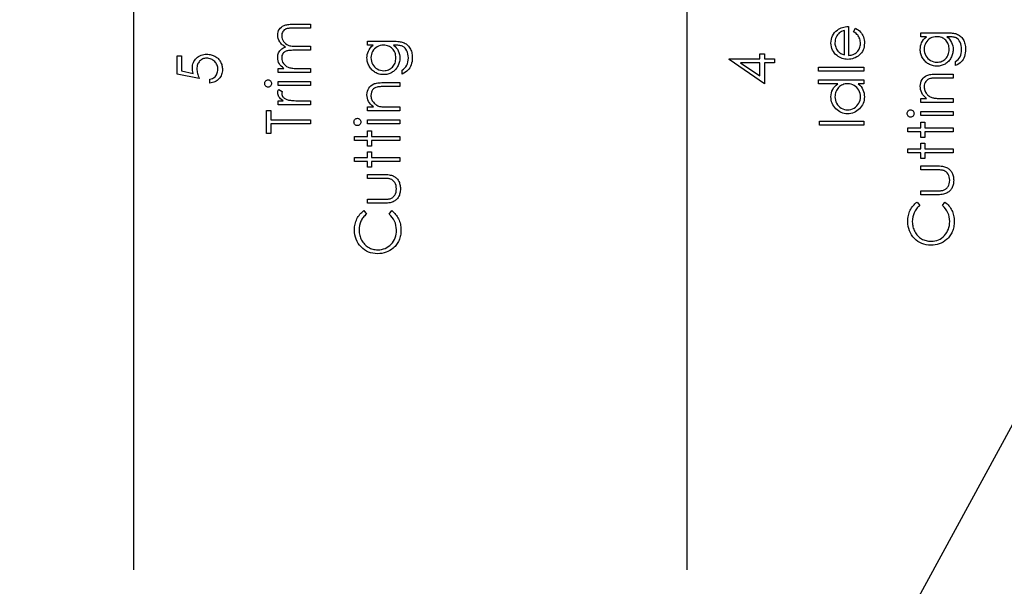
# Model space of a CAD drawing. Header units: inches. Extents: x 0.1 to 87.3, y 0.1 to 33.9.
# Tile 103 of 164: x 23.9 to 25.9, y 19.6 to 20.8. Entities that reach past the tile are written whole.
import ezdxf

# ---------------------------------------------------------------- set-up
doc = ezdxf.new("R2010")
doc.units = ezdxf.units.IN
doc.header["$MEASUREMENT"] = 0
doc.layers.add('BOARDER_2', color=5, linetype='Continuous', lineweight=35)
doc.layers.add('DIMENSIONS', color=171, linetype='Continuous')
doc.layers.add('STATION_LINES', color=231, linetype='Continuous')
doc.styles.add('SLDTEXTSTYLE0', font='TXT', dxfattribs={"width": 0.75})
doc.dimstyles.new('SLDDIMSTYLE3', dxfattribs={"dimtxt": 0.125, "dimasz": 0.13, "dimexe": 0, "dimexo": 0.0625, "dimgap": 0.03125, "dimtad": 0, "dimtih": 1, "dimtoh": 1, "dimdec": 4, "dimlfac": 1.333333, "dimrnd": 1e-09, "dimzin": 12, "dimdsep": 46, "dimtxsty": 'SLDTEXTSTYLE0', "dimsah": 1, "dimcen": 0.09, "dimadec": 0, "dimazin": 3, "dimtfac": 1, "dimtdec": 4, "dimtofl": 0, "dimtmove": 0, "dimatfit": 3, "dimfxl": 1, "dimfrac": 2, "dimtolj": 1, "dimtzin": 12, "dimarcsym": 0})
doc.dimstyles.new('SLDDIMSTYLE5', dxfattribs={"dimtxt": 0.18, "dimasz": 0.04, "dimexe": 0, "dimexo": 0.0625, "dimgap": 0, "dimtad": 0, "dimtih": 1, "dimtoh": 1, "dimdec": 0, "dimrnd": 1e-09, "dimzin": 0, "dimdsep": 46, "dimtxsty": 'Standard', "dimblk1": 'DOT', "dimblk2": 'DOT', "dimsah": 1, "dimcen": 0.09, "dimadec": 0, "dimazin": 0, "dimtfac": 0.04, "dimtdec": 0, "dimtofl": 0, "dimtmove": 0, "dimatfit": 3, "dimldrblk": 'DOT', "dimfxl": 1, "dimfrac": 2, "dimtolj": 1, "dimtzin": 0, "dimarcsym": 0})

# ---------------------------------------------------------------- blocks, each defined once
blk = doc.blocks.new('_D_6')
at = {"layer": 'DIMENSIONS'}
for p, q in [((1.8075, 22.5336), (1.8075, 18.1371)), ((31.7987, 22.2074), (31.7987, 18.1371)), ((1.8075, 18.2621), (17.0853, 18.2621)), ((31.7987, 18.2621), (17.7325, 18.2621))]:
    blk.add_line(p, q, dxfattribs=at)
for centre, start, end in [((17.3071, 18.2494), 153.4349, 206.5651), ((17.5106, 18.2494), 333.4349, 26.5651)]:
    blk.add_arc(centre, 0.2219, start, end, dxfattribs=at)
for points in [[(1.8075, 18.2621), (1.9375, 18.2421), (1.9375, 18.2821)], [(31.7987, 18.2621), (31.6687, 18.2821), (31.6687, 18.2421)]]:
    blk.add_solid(points, dxfattribs=at)
at = {"layer": 'DIMENSIONS', "insert": (17.1087, 18.3113), "char_height": 0.125, "attachment_point": 1, "style": 'SLDTEXTSTYLE0'}
blk.add_mtext('39.9883', dxfattribs=at)
blk = doc.blocks.new('_Dot')
at = {"color": 0, "linetype": 'ByBlock', "lineweight": -2}
blk.add_line((-0.5, 0), (-1, 0), dxfattribs=at)
at = {"color": 0, "linetype": 'ByBlock', "const_width": 0.5}
blk.add_lwpolyline([(-0.25, 0, 1), (0.25, 0, 1)], format="xyb", close=True, dxfattribs=at)

msp = doc.modelspace()

# ---------------------------------------------------------------- linework, layer by layer
at = {"color": 7, "linetype": 'Continuous', "flags": 128}
for points in [[(24.406587, 20.655504), (24.406586, 20.663918), (24.406586, 20.663918), (24.418493, 20.663918), (24.418493, 20.663918), (24.415413, 20.666247), (24.412784, 20.668613), (24.410605, 20.670998), (24.408858, 20.673421), (24.408858, 20.673421), (24.407337, 20.67682), (24.406248, 20.680313), (24.40561, 20.683881), (24.405384, 20.687543), (24.405384, 20.687543), (24.405516, 20.690022), (24.405872, 20.692426), (24.406492, 20.694773), (24.407356, 20.697046), (24.408427, 20.699206), (24.409647, 20.70114), (24.411037, 20.702886), (24.412577, 20.704408), (24.41438, 20.705779), (24.416558, 20.707074), (24.419056, 20.708257), (24.421929, 20.709347), (24.421929, 20.709347), (24.419957, 20.710474), (24.418117, 20.711675), (24.416389, 20.712953), (24.414793, 20.714286), (24.413309, 20.715694), (24.411938, 20.717159), (24.410699, 20.718699), (24.409591, 20.720314), (24.40775, 20.723657), (24.406436, 20.72715), (24.405647, 20.730737), (24.405384, 20.734474), (24.405384, 20.734474), (24.40561, 20.737911), (24.406267, 20.741141), (24.407375, 20.744165), (24.408934, 20.746982), (24.410887, 20.749517), (24.413197, 20.751715), (24.415863, 20.753555), (24.418868, 20.755039), (24.420558, 20.755658), (24.422455, 20.756184), (24.424559, 20.756635), (24.42685, 20.75701), (24.429329, 20.757292), (24.432014, 20.757499), (24.434906, 20.75763), (24.437986, 20.757668), (24.437986, 20.757668), (24.475096, 20.757668), (24.475096, 20.757668), (24.475096, 20.749254), (24.475096, 20.749254), (24.437949, 20.749254), (24.437949, 20.749254), (24.43532, 20.749236), (24.432897, 20.74916), (24.4307, 20.749029), (24.428709, 20.74886), (24.426925, 20.748635), (24.425366, 20.748353), (24.424014, 20.748034), (24.422887, 20.747658), (24.420934, 20.746719), (24.419188, 20.745498), (24.417648, 20.743996), (24.416295, 20.742212), (24.415206, 20.740202), (24.414417, 20.737986), (24.413948, 20.735601), (24.413798, 20.73301), (24.413798, 20.73301), (24.414042, 20.729836), (24.414737, 20.726812), (24.41592, 20.723901), (24.417554, 20.721141), (24.419582, 20.718624), (24.421929, 20.716483), (24.424596, 20.714699), (24.427563, 20.713272), (24.429254, 20.71269), (24.431207, 20.712183), (24.433423, 20.711769), (24.435921, 20.711413), (24.438644, 20.71115), (24.441648, 20.710943), (24.444916, 20.71083), (24.448447, 20.710793), (24.448447, 20.710793), (24.475096, 20.710793), (24.475096, 20.710793), (24.475096, 20.702379), (24.475096, 20.702379), (24.440259, 20.702379), (24.440259, 20.702379), (24.43731, 20.702361), (24.434587, 20.702285), (24.432127, 20.702154), (24.429911, 20.701985), (24.427939, 20.70176), (24.42623, 20.701497), (24.424746, 20.701177), (24.423526, 20.700802), (24.421422, 20.699882), (24.419544, 20.698661), (24.417892, 20.69714), (24.416446, 20.695337), (24.415281, 20.693309), (24.414455, 20.691074), (24.413967, 20.68867), (24.413798, 20.686078), (24.413798, 20.686078), (24.414023, 20.683036), (24.414718, 20.680087), (24.415863, 20.677233), (24.41746, 20.674491), (24.41945, 20.671974), (24.42176, 20.669796), (24.424371, 20.667974), (24.4273, 20.666509), (24.428953, 20.665908), (24.430812, 20.665383), (24.432878, 20.664932), (24.435151, 20.664575), (24.437611, 20.664275), (24.440296, 20.664087), (24.44317, 20.663955), (24.446268, 20.663918), (24.446268, 20.663918), (24.475096, 20.663918), (24.475096, 20.663918), (24.475096, 20.655504), (24.475096, 20.655504), (24.406586, 20.655504)], [(25.627214, 20.74178), (25.631136, 20.749254), (25.631136, 20.749254), (25.634272, 20.747414), (25.637089, 20.745442), (25.639587, 20.743339), (25.641766, 20.741085), (25.643681, 20.7387), (25.645334, 20.736183), (25.646761, 20.733498), (25.647925, 20.730681), (25.648846, 20.727695), (25.649522, 20.724521), (25.649916, 20.721159), (25.650048, 20.71761), (25.650048, 20.71761), (25.649879, 20.713666), (25.649372, 20.709948), (25.648526, 20.706455), (25.647343, 20.703168), (25.645822, 20.700126), (25.643963, 20.69729), (25.641766, 20.694661), (25.63923, 20.692276), (25.636488, 20.690135), (25.633653, 20.688276), (25.630723, 20.686717), (25.627718, 20.68544), (25.624601, 20.684426), (25.621427, 20.683712), (25.61814, 20.683299), (25.614779, 20.683149), (25.614779, 20.683149), (25.611624, 20.68328), (25.608544, 20.683637), (25.605558, 20.684257), (25.602647, 20.68512), (25.59983, 20.686228), (25.597107, 20.687581), (25.594459, 20.689196), (25.591905, 20.691036), (25.591905, 20.691036), (25.588919, 20.693647), (25.586327, 20.696464), (25.58413, 20.699487), (25.582327, 20.702736), (25.580937, 20.706192), (25.579942, 20.709854), (25.579341, 20.713722), (25.579134, 20.717817), (25.579134, 20.717817), (25.579341, 20.722023), (25.579979, 20.726023), (25.581031, 20.729798), (25.582515, 20.733348), (25.584393, 20.73669), (25.586721, 20.739808), (25.589463, 20.742719), (25.592618, 20.745404), (25.592618, 20.745404), (25.595078, 20.747132), (25.59767, 20.748616), (25.600431, 20.749893), (25.603323, 20.750926), (25.606365, 20.751752), (25.609558, 20.752353), (25.612901, 20.75271), (25.616394, 20.75286), (25.616394, 20.75286), (25.616394, 20.691562), (25.616394, 20.691562), (25.619098, 20.691731), (25.62169, 20.692107), (25.62415, 20.692708), (25.626479, 20.693534), (25.628676, 20.694548), (25.630761, 20.695788), (25.632714, 20.697252), (25.634554, 20.698924), (25.636207, 20.700764), (25.637653, 20.702699), (25.638874, 20.704746), (25.639869, 20.706905), (25.640639, 20.709159), (25.641183, 20.711525), (25.641521, 20.713985), (25.641634, 20.716558), (25.641634, 20.716558), (25.64154, 20.719075), (25.64124, 20.721535), (25.640733, 20.723976), (25.640019, 20.72638), (25.639155, 20.72869), (25.63816, 20.730812), (25.637033, 20.732747), (25.635775, 20.734512), (25.634254, 20.736221), (25.632319, 20.738005), (25.629972, 20.739864), (25.627211, 20.74178)], [(25.607981, 20.744447), (25.604656, 20.743451), (25.601708, 20.742231), (25.599079, 20.740822), (25.596825, 20.739207), (25.594834, 20.737367), (25.593069, 20.735226), (25.591473, 20.732822), (25.590102, 20.730136), (25.588994, 20.727282), (25.588186, 20.724333), (25.587717, 20.721328), (25.587548, 20.718248), (25.587548, 20.718248), (25.587642, 20.715732), (25.587942, 20.713291), (25.588449, 20.710943), (25.589163, 20.708708), (25.590064, 20.70653), (25.591153, 20.704464), (25.592468, 20.702492), (25.59397, 20.700595), (25.59397, 20.700595), (25.59521, 20.699281), (25.5966, 20.69806), (25.598121, 20.696914), (25.599811, 20.695863), (25.601633, 20.694886), (25.603605, 20.693985), (25.605708, 20.693177), (25.60798, 20.692445), (25.60798, 20.692445), (25.60798, 20.744447)], [(24.595972, 20.713197), (24.595969, 20.72161), (24.595969, 20.72161), (24.650338, 20.72161), (24.650338, 20.72161), (24.653812, 20.721573), (24.657042, 20.72146), (24.660028, 20.721253), (24.66277, 20.72099), (24.665287, 20.720634), (24.66754, 20.720202), (24.669568, 20.719695), (24.671353, 20.719112), (24.671353, 20.719112), (24.673644, 20.718173), (24.675785, 20.717084), (24.677794, 20.715845), (24.679672, 20.714436), (24.681419, 20.712859), (24.683034, 20.71115), (24.684499, 20.709272), (24.685832, 20.707225), (24.687034, 20.705065), (24.688067, 20.702793), (24.688931, 20.700407), (24.689644, 20.69791), (24.690208, 20.695318), (24.690602, 20.692614), (24.690846, 20.689797), (24.690921, 20.686886), (24.690921, 20.686886), (24.690771, 20.682642), (24.690302, 20.678623), (24.689513, 20.67481), (24.688405, 20.671223), (24.687034, 20.667918), (24.685456, 20.664932), (24.683672, 20.662284), (24.681663, 20.659936), (24.679296, 20.657796), (24.676461, 20.655748), (24.673118, 20.653777), (24.669287, 20.651899), (24.669287, 20.651899), (24.669287, 20.660312), (24.669287, 20.660312), (24.672442, 20.662434), (24.675146, 20.664857), (24.677418, 20.667561), (24.679259, 20.670547), (24.680686, 20.673871), (24.6817, 20.677571), (24.682301, 20.681627), (24.682508, 20.686078), (24.682508, 20.686078), (24.682301, 20.690473), (24.6817, 20.69451), (24.680686, 20.698191), (24.679259, 20.701515), (24.677531, 20.704445), (24.675616, 20.706924), (24.673475, 20.708934), (24.671127, 20.710511), (24.669794, 20.71115), (24.668273, 20.711694), (24.666545, 20.712145), (24.664629, 20.712521), (24.662488, 20.712821), (24.66016, 20.713028), (24.657624, 20.713159), (24.654901, 20.713197), (24.654901, 20.713197), (24.651352, 20.713197), (24.651352, 20.713197), (24.654338, 20.710567), (24.656967, 20.707675), (24.659202, 20.704501), (24.66108, 20.701046), (24.662563, 20.697403), (24.663634, 20.693647), (24.664272, 20.689797), (24.664479, 20.685815), (24.664479, 20.685815), (24.664404, 20.683468), (24.664197, 20.681158), (24.663822, 20.678885), (24.663315, 20.676651), (24.662657, 20.674453), (24.661869, 20.672294), (24.660911, 20.670153), (24.659822, 20.668068), (24.658601, 20.666059), (24.657286, 20.664162), (24.655878, 20.662378), (24.654357, 20.660706), (24.652742, 20.659166), (24.651033, 20.657739), (24.649211, 20.656425), (24.647295, 20.655223), (24.645305, 20.654171), (24.643258, 20.653251), (24.641173, 20.652462), (24.639032, 20.651823), (24.636854, 20.651335), (24.634619, 20.650978), (24.632328, 20.650772), (24.629999, 20.650697), (24.629999, 20.650697), (24.62767, 20.650772), (24.62536, 20.650997), (24.623107, 20.651354), (24.620891, 20.65188), (24.618712, 20.652537), (24.616571, 20.653345), (24.614487, 20.654302), (24.612421, 20.65541), (24.61043, 20.65665), (24.608552, 20.658002), (24.606787, 20.659467), (24.605115, 20.661044), (24.603557, 20.662735), (24.60211, 20.664538), (24.600758, 20.666453), (24.599519, 20.668481), (24.598411, 20.670585), (24.597434, 20.672707), (24.596627, 20.674867), (24.595951, 20.677045), (24.595444, 20.679261), (24.595068, 20.681515), (24.594843, 20.683787), (24.594767, 20.686078), (24.594767, 20.686078), (24.594955, 20.689853), (24.5955, 20.693496), (24.596401, 20.697008), (24.597678, 20.700389), (24.599406, 20.703675), (24.601697, 20.706924), (24.604552, 20.710079), (24.607951, 20.713197), (24.607951, 20.713197), (24.595969, 20.713197)], [(25.76972, 20.731225), (25.769719, 20.739639), (25.769719, 20.739639), (25.824088, 20.739639), (25.824088, 20.739639), (25.827562, 20.739601), (25.830792, 20.739489), (25.833778, 20.739282), (25.83652, 20.739019), (25.839037, 20.738662), (25.84129, 20.73823), (25.843318, 20.737723), (25.845103, 20.737141), (25.845103, 20.737141), (25.847394, 20.736202), (25.849535, 20.735113), (25.851544, 20.733873), (25.853422, 20.732465), (25.855169, 20.730887), (25.856784, 20.729178), (25.858249, 20.7273), (25.859582, 20.725253), (25.860784, 20.723094), (25.861817, 20.720821), (25.862681, 20.718436), (25.863394, 20.715939), (25.863958, 20.713347), (25.864352, 20.710643), (25.864596, 20.707826), (25.864671, 20.704915), (25.864671, 20.704915), (25.864521, 20.70067), (25.864052, 20.696651), (25.863263, 20.692839), (25.862155, 20.689252), (25.860784, 20.685947), (25.859206, 20.682961), (25.857422, 20.680313), (25.855413, 20.677965), (25.853046, 20.675824), (25.850211, 20.673777), (25.846868, 20.671805), (25.843037, 20.669927), (25.843037, 20.669927), (25.843037, 20.678341), (25.843037, 20.678341), (25.846192, 20.680463), (25.848896, 20.682886), (25.851168, 20.68559), (25.853009, 20.688576), (25.854436, 20.6919), (25.85545, 20.6956), (25.856051, 20.699656), (25.856258, 20.704107), (25.856258, 20.704107), (25.856051, 20.708502), (25.85545, 20.712539), (25.854436, 20.71622), (25.853009, 20.719544), (25.851281, 20.722474), (25.849366, 20.724953), (25.847225, 20.726962), (25.844877, 20.72854), (25.843544, 20.729178), (25.842023, 20.729723), (25.840295, 20.730174), (25.838379, 20.730549), (25.836238, 20.73085), (25.83391, 20.731056), (25.831374, 20.731188), (25.828651, 20.731225), (25.828651, 20.731225), (25.825102, 20.731225), (25.825102, 20.731225), (25.828088, 20.728596), (25.830717, 20.725704), (25.832952, 20.72253), (25.83483, 20.719075), (25.836313, 20.715431), (25.837384, 20.711675), (25.838022, 20.707826), (25.838229, 20.703844), (25.838229, 20.703844), (25.838154, 20.701497), (25.837947, 20.699187), (25.837572, 20.696914), (25.837065, 20.69468), (25.836407, 20.692482), (25.835619, 20.690323), (25.834661, 20.688182), (25.833572, 20.686097), (25.832351, 20.684088), (25.831036, 20.682191), (25.829628, 20.680407), (25.828107, 20.678735), (25.826492, 20.677195), (25.824783, 20.675768), (25.822961, 20.674453), (25.821045, 20.673251), (25.819055, 20.6722), (25.817008, 20.67128), (25.814923, 20.670491), (25.812782, 20.669852), (25.810604, 20.669364), (25.808369, 20.669007), (25.806078, 20.668801), (25.803749, 20.668725), (25.803749, 20.668725), (25.80142, 20.668801), (25.79911, 20.669026), (25.796857, 20.669383), (25.794641, 20.669909), (25.792462, 20.670566), (25.790321, 20.671373), (25.788237, 20.672331), (25.786171, 20.673439), (25.78418, 20.674679), (25.782302, 20.676031), (25.780537, 20.677496), (25.778865, 20.679073), (25.777307, 20.680764), (25.77586, 20.682566), (25.774508, 20.684482), (25.773269, 20.68651), (25.772161, 20.688614), (25.771184, 20.690736), (25.770377, 20.692895), (25.769701, 20.695074), (25.769194, 20.69729), (25.768818, 20.699544), (25.768593, 20.701816), (25.768517, 20.704107), (25.768517, 20.704107), (25.768705, 20.707882), (25.76925, 20.711525), (25.770151, 20.715037), (25.771428, 20.718418), (25.773156, 20.721704), (25.775447, 20.724953), (25.778302, 20.728108), (25.781701, 20.731225), (25.781701, 20.731225), (25.769719, 20.731225)], [(25.776932, 20.704783), (25.777156, 20.701102), (25.777832, 20.697553), (25.77894, 20.694154), (25.780499, 20.690867), (25.782471, 20.687825), (25.784781, 20.685139), (25.787429, 20.682792), (25.790415, 20.680782), (25.793645, 20.679186), (25.797007, 20.678059), (25.800481, 20.677364), (25.804087, 20.677139), (25.804087, 20.677139), (25.80681, 20.677252), (25.80942, 20.677608), (25.811918, 20.678209), (25.814284, 20.679036), (25.816519, 20.680087), (25.818641, 20.681383), (25.820651, 20.682923), (25.822529, 20.684689), (25.824238, 20.686642), (25.825722, 20.688745), (25.826961, 20.690999), (25.827994, 20.693365), (25.828783, 20.695881), (25.829365, 20.698548), (25.829703, 20.701346), (25.829816, 20.704276), (25.829816, 20.704276), (25.829703, 20.707243), (25.829365, 20.71006), (25.828801, 20.712727), (25.828013, 20.715244), (25.826999, 20.71761), (25.82574, 20.719826), (25.824275, 20.721911), (25.822585, 20.723826), (25.820707, 20.725554), (25.818679, 20.727056), (25.816519, 20.728333), (25.814228, 20.729385), (25.811787, 20.730193), (25.809195, 20.730756), (25.806472, 20.731113), (25.803599, 20.731225), (25.803599, 20.731225), (25.799861, 20.731019), (25.79635, 20.73038), (25.793025, 20.72931), (25.789908, 20.727826), (25.787053, 20.725948), (25.784537, 20.723713), (25.782302, 20.721141), (25.780405, 20.718192), (25.778884, 20.715018), (25.777795, 20.711732), (25.777156, 20.708314), (25.776931, 20.704783)], [(24.603184, 20.686754), (24.603406, 20.683073), (24.604082, 20.679524), (24.60519, 20.676125), (24.606749, 20.672838), (24.608721, 20.669796), (24.611031, 20.66711), (24.613679, 20.664763), (24.616665, 20.662753), (24.619895, 20.661157), (24.623257, 20.66003), (24.626731, 20.659335), (24.630337, 20.65911), (24.630337, 20.65911), (24.63306, 20.659223), (24.63567, 20.65958), (24.638168, 20.660181), (24.640534, 20.661007), (24.642769, 20.662059), (24.644891, 20.663354), (24.646901, 20.664894), (24.648779, 20.66666), (24.650488, 20.668613), (24.651972, 20.670716), (24.653211, 20.67297), (24.654244, 20.675336), (24.655033, 20.677853), (24.655615, 20.680519), (24.655953, 20.683318), (24.656066, 20.686247), (24.656066, 20.686247), (24.655953, 20.689215), (24.655615, 20.692032), (24.655051, 20.694698), (24.654263, 20.697215), (24.653249, 20.699581), (24.65199, 20.701797), (24.650525, 20.703882), (24.648835, 20.705797), (24.646957, 20.707525), (24.644929, 20.709027), (24.642769, 20.710305), (24.640478, 20.711356), (24.638037, 20.712164), (24.635445, 20.712727), (24.632722, 20.713084), (24.629849, 20.713197), (24.629849, 20.713197), (24.626111, 20.71299), (24.6226, 20.712352), (24.619275, 20.711281), (24.616158, 20.709797), (24.613303, 20.707919), (24.610787, 20.705685), (24.608552, 20.703112), (24.606655, 20.700163), (24.605134, 20.696989), (24.604045, 20.693703), (24.603406, 20.690285), (24.603181, 20.686754)], [(24.191968, 20.69036), (24.201578, 20.69036), (24.201578, 20.69036), (24.201578, 20.658472), (24.201578, 20.658472), (24.226236, 20.65342), (24.226236, 20.65342), (24.225447, 20.656406), (24.224865, 20.659242), (24.224527, 20.661927), (24.224414, 20.664462), (24.224414, 20.664462), (24.224546, 20.667599), (24.224959, 20.670603), (24.225616, 20.673458), (24.226574, 20.676181), (24.227776, 20.678754), (24.22926, 20.681177), (24.231006, 20.683468), (24.233016, 20.685628), (24.23525, 20.687581), (24.237635, 20.689271), (24.240152, 20.690717), (24.242838, 20.691881), (24.245673, 20.692802), (24.248659, 20.69344), (24.251796, 20.693834), (24.255082, 20.693966), (24.255082, 20.693966), (24.257373, 20.693891), (24.259627, 20.693703), (24.261824, 20.693365), (24.263984, 20.692895), (24.266068, 20.692294), (24.268134, 20.691562), (24.270144, 20.690679), (24.272097, 20.689684), (24.273975, 20.688576), (24.27574, 20.687355), (24.277412, 20.686059), (24.278952, 20.68467), (24.280379, 20.683167), (24.281693, 20.681571), (24.282895, 20.6799), (24.283985, 20.678116), (24.284961, 20.676256), (24.285787, 20.674322), (24.286501, 20.672331), (24.287083, 20.670265), (24.287534, 20.668125), (24.287853, 20.665908), (24.28806, 20.663617), (24.288116, 20.66127), (24.288116, 20.66127), (24.288004, 20.658472), (24.287647, 20.655786), (24.287083, 20.653213), (24.286276, 20.650753), (24.285224, 20.648405), (24.283966, 20.646171), (24.282463, 20.64403), (24.280736, 20.64202), (24.27882, 20.640161), (24.276792, 20.638508), (24.274613, 20.637044), (24.272285, 20.635767), (24.269843, 20.634696), (24.267252, 20.633832), (24.264528, 20.633156), (24.261674, 20.632668), (24.261674, 20.632668), (24.261674, 20.641081), (24.261674, 20.641081), (24.264341, 20.641757), (24.266726, 20.642621), (24.268867, 20.643692), (24.270726, 20.64495), (24.272397, 20.646434), (24.273881, 20.648143), (24.275214, 20.650077), (24.27636, 20.652237), (24.277299, 20.654528), (24.277975, 20.656894), (24.278369, 20.659298), (24.278501, 20.661758), (24.278501, 20.661758), (24.278388, 20.664162), (24.278069, 20.666472), (24.277543, 20.668707), (24.276811, 20.670848), (24.275853, 20.672895), (24.27467, 20.674867), (24.273299, 20.676745), (24.271702, 20.678547), (24.269956, 20.680181), (24.268097, 20.681609), (24.266125, 20.682811), (24.264059, 20.683806), (24.26188, 20.684576), (24.259608, 20.68512), (24.257223, 20.68544), (24.254725, 20.685552), (24.254725, 20.685552), (24.252472, 20.685459), (24.25035, 20.685177), (24.248303, 20.684689), (24.246387, 20.684012), (24.244565, 20.683149), (24.242875, 20.682097), (24.24126, 20.680839), (24.239776, 20.679393), (24.238424, 20.677796), (24.23726, 20.67605), (24.236283, 20.67419), (24.235476, 20.6722), (24.234837, 20.670078), (24.234387, 20.667824), (24.234124, 20.665458), (24.23403, 20.662941), (24.23403, 20.662941), (24.234105, 20.660763), (24.23433, 20.658453), (24.234706, 20.656049), (24.235232, 20.653514), (24.235908, 20.650884), (24.236734, 20.648124), (24.237711, 20.645269), (24.238837, 20.642283), (24.238837, 20.642283), (24.191962, 20.651899), (24.191962, 20.651899), (24.191962, 20.69036)], [(25.363309, 20.682642), (25.363309, 20.68435), (25.363309, 20.68435), (25.428212, 20.68435), (25.428212, 20.68435), (25.428212, 20.695168), (25.428212, 20.695168), (25.437828, 20.695168), (25.437828, 20.695168), (25.437828, 20.68435), (25.437828, 20.68435), (25.459462, 20.68435), (25.459462, 20.68435), (25.459462, 20.675937), (25.459462, 20.675937), (25.437828, 20.675937), (25.437828, 20.675937), (25.437828, 20.631466), (25.437828, 20.631466), (25.363309, 20.682642)], [(25.428213, 20.675937), (25.387497, 20.675937), (25.387497, 20.675937), (25.428212, 20.647992), (25.428212, 20.647992), (25.428212, 20.675937)], [(25.552693, 20.657908), (25.552692, 20.666322), (25.552692, 20.666322), (25.648846, 20.666322), (25.648846, 20.666322), (25.648846, 20.657908), (25.648846, 20.657908), (25.552692, 20.657908)], [(24.377745, 20.632029), (24.377871, 20.633588), (24.378266, 20.635034), (24.378942, 20.636367), (24.379862, 20.637569), (24.38097, 20.638584), (24.38221, 20.639297), (24.383543, 20.639729), (24.384989, 20.639879), (24.384989, 20.639879), (24.386398, 20.639729), (24.387712, 20.639297), (24.388933, 20.638584), (24.390041, 20.637569), (24.390961, 20.636367), (24.391637, 20.635034), (24.392032, 20.633588), (24.392163, 20.632029), (24.392163, 20.632029), (24.392032, 20.630489), (24.391637, 20.629081), (24.390961, 20.627747), (24.390041, 20.626546), (24.388933, 20.62555), (24.387712, 20.624837), (24.386398, 20.624405), (24.384989, 20.624254), (24.384989, 20.624254), (24.383543, 20.624405), (24.38221, 20.624837), (24.38097, 20.62555), (24.379862, 20.626546), (24.378942, 20.627747), (24.378266, 20.629081), (24.377871, 20.630489), (24.37774, 20.632029)], [(25.552693, 20.639879), (25.648846, 20.639879), (25.648846, 20.639879), (25.648846, 20.631466), (25.648846, 20.631466), (25.636995, 20.631466), (25.636995, 20.631466), (25.640151, 20.628555), (25.642874, 20.625494), (25.645108, 20.622226), (25.646911, 20.618808), (25.648282, 20.615221), (25.649259, 20.611484), (25.64986, 20.607559), (25.650048, 20.603484), (25.650048, 20.603484), (25.649879, 20.599859), (25.64939, 20.596366), (25.648583, 20.593004), (25.647456, 20.589774), (25.645991, 20.586694), (25.644207, 20.583727), (25.642104, 20.58091), (25.639662, 20.578224), (25.636995, 20.575764), (25.634197, 20.573642), (25.631249, 20.571858), (25.62815, 20.570374), (25.62492, 20.569229), (25.621558, 20.568421), (25.618046, 20.567933), (25.614403, 20.567764), (25.614403, 20.567764), (25.610835, 20.567933), (25.607379, 20.568421), (25.604074, 20.569248), (25.600881, 20.570412), (25.597839, 20.571896), (25.594928, 20.573698), (25.59213, 20.575839), (25.589482, 20.578318), (25.587059, 20.581023), (25.584956, 20.583877), (25.583172, 20.586844), (25.581726, 20.589962), (25.58058, 20.593211), (25.579773, 20.596591), (25.579303, 20.600103), (25.579134, 20.603747), (25.579134, 20.603747), (25.57936, 20.607934), (25.580036, 20.611916), (25.581162, 20.615691), (25.58274, 20.619259), (25.584787, 20.62262), (25.587266, 20.625794), (25.590214, 20.628724), (25.593595, 20.631466), (25.593595, 20.631466), (25.552692, 20.631466), (25.552692, 20.631466), (25.552692, 20.639879)], [(25.76972, 20.591802), (25.769719, 20.600216), (25.769719, 20.600216), (25.782077, 20.600216), (25.782077, 20.600216), (25.778771, 20.602977), (25.775954, 20.605869), (25.773607, 20.608911), (25.771748, 20.612104), (25.770339, 20.615428), (25.769325, 20.618902), (25.768724, 20.622527), (25.768517, 20.626283), (25.768517, 20.626283), (25.768762, 20.630076), (25.769494, 20.633644), (25.770696, 20.636987), (25.772386, 20.640105), (25.77449, 20.642922), (25.776931, 20.645363), (25.779692, 20.647391), (25.782809, 20.649025), (25.784574, 20.649701), (25.786546, 20.650283), (25.788762, 20.650772), (25.791204, 20.651185), (25.793871, 20.651485), (25.796763, 20.651711), (25.799899, 20.651861), (25.803242, 20.651899), (25.803242, 20.651899), (25.838229, 20.651899), (25.838229, 20.651899), (25.838229, 20.643485), (25.838229, 20.643485), (25.806002, 20.643485), (25.806002, 20.643485), (25.803204, 20.643466), (25.80065, 20.643429), (25.79834, 20.643354), (25.796274, 20.643241), (25.794434, 20.643091), (25.792856, 20.642922), (25.791504, 20.642715), (25.790415, 20.64249), (25.790415, 20.64249), (25.78726, 20.641532), (25.784537, 20.640199), (25.782208, 20.638508), (25.780311, 20.636461), (25.778828, 20.634058), (25.777776, 20.631316), (25.777138, 20.628236), (25.776931, 20.624818), (25.776931, 20.624818), (25.777006, 20.622789), (25.77725, 20.620818), (25.777663, 20.618883), (25.778246, 20.617024), (25.778978, 20.615202), (25.779861, 20.613437), (25.780931, 20.611728), (25.782152, 20.610075), (25.783504, 20.608517), (25.784912, 20.607108), (25.786415, 20.605831), (25.787992, 20.604686), (25.789645, 20.60369), (25.791373, 20.602826), (25.793194, 20.602094), (25.795072, 20.601512), (25.795072, 20.601512), (25.796462, 20.601211), (25.798115, 20.600948), (25.800012, 20.600723), (25.80219, 20.600535), (25.804613, 20.600404), (25.807298, 20.600291), (25.810247, 20.600235), (25.813458, 20.600216), (25.813458, 20.600216), (25.838229, 20.600216), (25.838229, 20.600216), (25.838229, 20.591802), (25.838229, 20.591802), (25.769719, 20.591802)], [(24.406587, 20.586995), (24.406586, 20.595408), (24.406586, 20.595408), (24.416671, 20.595408), (24.416671, 20.595408), (24.413892, 20.597324), (24.411525, 20.599296), (24.409572, 20.601305), (24.408032, 20.603371), (24.406868, 20.605493), (24.406041, 20.607672), (24.405553, 20.609869), (24.405384, 20.612122), (24.405384, 20.612122), (24.405534, 20.613869), (24.405966, 20.615672), (24.406699, 20.617531), (24.407732, 20.619447), (24.407732, 20.619447), (24.415018, 20.614827), (24.415018, 20.614827), (24.414492, 20.613606), (24.414098, 20.612479), (24.413873, 20.611446), (24.413798, 20.610526), (24.413798, 20.610526), (24.414023, 20.608517), (24.414699, 20.606526), (24.415807, 20.604592), (24.417385, 20.602676), (24.418342, 20.601756), (24.419432, 20.600892), (24.420652, 20.600103), (24.421986, 20.599352), (24.423432, 20.598657), (24.425028, 20.598019), (24.426737, 20.597436), (24.428559, 20.596911), (24.428559, 20.596911), (24.430193, 20.596554), (24.432221, 20.596253), (24.434587, 20.59599), (24.437348, 20.595784), (24.440465, 20.595615), (24.443977, 20.595502), (24.447827, 20.595427), (24.452071, 20.595408), (24.452071, 20.595408), (24.475096, 20.595408), (24.475096, 20.595408), (24.475096, 20.586995), (24.475096, 20.586995), (24.406586, 20.586995)], [(24.406587, 20.62786), (24.406586, 20.636274), (24.406586, 20.636274), (24.475096, 20.636274), (24.475096, 20.636274), (24.475096, 20.62786), (24.475096, 20.62786), (24.406586, 20.62786)], [(24.595972, 20.573774), (24.595969, 20.582187), (24.595969, 20.582187), (24.608327, 20.582187), (24.608327, 20.582187), (24.605021, 20.584948), (24.602204, 20.58784), (24.599857, 20.590882), (24.597998, 20.594075), (24.596589, 20.597399), (24.595575, 20.600873), (24.594974, 20.604498), (24.594767, 20.608254), (24.594767, 20.608254), (24.595012, 20.612047), (24.595744, 20.615616), (24.596946, 20.618958), (24.598636, 20.622076), (24.60074, 20.624893), (24.603181, 20.627334), (24.605942, 20.629363), (24.609059, 20.630996), (24.610824, 20.631672), (24.612796, 20.632255), (24.615012, 20.632743), (24.617454, 20.633156), (24.620121, 20.633457), (24.623013, 20.633682), (24.626149, 20.633832), (24.629492, 20.63387), (24.629492, 20.63387), (24.664479, 20.63387), (24.664479, 20.63387), (24.664479, 20.625456), (24.664479, 20.625456), (24.632252, 20.625456), (24.632252, 20.625456), (24.629454, 20.625437), (24.6269, 20.6254), (24.62459, 20.625325), (24.622524, 20.625212), (24.620684, 20.625062), (24.619106, 20.624893), (24.617754, 20.624686), (24.616665, 20.624461), (24.616665, 20.624461), (24.61351, 20.623503), (24.610787, 20.62217), (24.608458, 20.62048), (24.606561, 20.618433), (24.605078, 20.616029), (24.604026, 20.613287), (24.603388, 20.610207), (24.603181, 20.606789), (24.603181, 20.606789), (24.603256, 20.604761), (24.6035, 20.602789), (24.603913, 20.600854), (24.604496, 20.598995), (24.605228, 20.597174), (24.606111, 20.595408), (24.607181, 20.593699), (24.608402, 20.592047), (24.609754, 20.590488), (24.611162, 20.589079), (24.612665, 20.587802), (24.614242, 20.586657), (24.615895, 20.585661), (24.617623, 20.584797), (24.619444, 20.584065), (24.621322, 20.583483), (24.621322, 20.583483), (24.622712, 20.583182), (24.624365, 20.582919), (24.626262, 20.582694), (24.62844, 20.582506), (24.630863, 20.582375), (24.633548, 20.582262), (24.636497, 20.582206), (24.639708, 20.582187), (24.639708, 20.582187), (24.664479, 20.582187), (24.664479, 20.582187), (24.664479, 20.573774), (24.664479, 20.573774), (24.595969, 20.573774)], [(25.587551, 20.603859), (25.587773, 20.600178), (25.58843, 20.596648), (25.589538, 20.593267), (25.591078, 20.590018), (25.593031, 20.587014), (25.595323, 20.584328), (25.597989, 20.581962), (25.600994, 20.579915), (25.604224, 20.578281), (25.607567, 20.577116), (25.610985, 20.576403), (25.614497, 20.576177), (25.614497, 20.576177), (25.61799, 20.576422), (25.621408, 20.577116), (25.624732, 20.5783), (25.628, 20.579952), (25.631042, 20.582018), (25.633747, 20.584384), (25.636075, 20.587089), (25.638047, 20.590112), (25.639625, 20.593361), (25.640733, 20.596723), (25.641409, 20.600197), (25.641634, 20.603784), (25.641634, 20.603784), (25.641409, 20.607427), (25.640752, 20.610977), (25.639625, 20.614414), (25.638066, 20.617756), (25.636132, 20.620855), (25.633878, 20.623597), (25.631324, 20.625926), (25.628432, 20.627898), (25.625296, 20.629456), (25.621971, 20.630583), (25.61846, 20.631241), (25.614741, 20.631466), (25.614741, 20.631466), (25.611905, 20.631334), (25.609182, 20.630959), (25.606572, 20.630339), (25.604093, 20.629475), (25.601727, 20.628348), (25.599473, 20.626977), (25.597351, 20.625362), (25.595341, 20.623484), (25.59352, 20.621437), (25.591923, 20.619278), (25.59059, 20.616986), (25.589501, 20.614601), (25.588637, 20.612085), (25.588036, 20.609456), (25.58766, 20.606714), (25.587548, 20.603859)], [(24.390966, 20.525697), (24.381346, 20.525697), (24.381346, 20.525697), (24.381346, 20.574975), (24.381346, 20.574975), (24.390961, 20.574975), (24.390961, 20.574975), (24.390961, 20.554543), (24.390961, 20.554543), (24.475096, 20.554543), (24.475096, 20.554543), (24.475096, 20.546129), (24.475096, 20.546129), (24.390961, 20.546129), (24.390961, 20.546129), (24.390961, 20.525697)], [(25.740874, 20.568327), (25.741005, 20.569886), (25.741399, 20.571332), (25.742075, 20.572666), (25.742995, 20.573867), (25.744103, 20.574882), (25.745343, 20.575595), (25.746676, 20.576027), (25.748122, 20.576177), (25.748122, 20.576177), (25.749531, 20.576027), (25.750845, 20.575595), (25.752066, 20.574882), (25.753174, 20.573867), (25.754094, 20.572666), (25.754771, 20.571332), (25.755165, 20.569886), (25.755296, 20.568327), (25.755296, 20.568327), (25.755165, 20.566787), (25.754771, 20.565379), (25.754094, 20.564046), (25.753174, 20.562844), (25.752066, 20.561848), (25.750845, 20.561135), (25.749531, 20.560703), (25.748122, 20.560552), (25.748122, 20.560552), (25.746676, 20.560703), (25.745343, 20.561135), (25.744103, 20.561848), (25.742995, 20.562844), (25.742075, 20.564046), (25.741399, 20.565379), (25.741005, 20.566787), (25.740873, 20.568327)], [(24.567125, 20.550299), (24.567255, 20.551857), (24.567649, 20.553303), (24.568325, 20.554637), (24.569245, 20.555839), (24.570353, 20.556853), (24.571593, 20.557566), (24.572926, 20.557998), (24.574372, 20.558149), (24.574372, 20.558149), (24.575781, 20.557998), (24.577095, 20.557566), (24.578316, 20.556853), (24.579424, 20.555839), (24.580344, 20.554637), (24.581021, 20.553303), (24.581415, 20.551857), (24.581546, 20.550299), (24.581546, 20.550299), (24.581415, 20.548759), (24.581021, 20.54735), (24.580344, 20.546017), (24.579424, 20.544815), (24.578316, 20.543819), (24.577095, 20.543106), (24.575781, 20.542674), (24.574372, 20.542524), (24.574372, 20.542524), (24.572926, 20.542674), (24.571593, 20.543106), (24.570353, 20.543819), (24.569245, 20.544815), (24.568325, 20.546017), (24.567649, 20.54735), (24.567255, 20.548759), (24.567123, 20.550299)], [(24.595972, 20.546129), (24.595969, 20.554543), (24.595969, 20.554543), (24.664479, 20.554543), (24.664479, 20.554543), (24.664479, 20.546129), (24.664479, 20.546129), (24.595969, 20.546129)], [(25.76972, 20.564158), (25.769719, 20.572572), (25.769719, 20.572572), (25.838229, 20.572572), (25.838229, 20.572572), (25.838229, 20.564158), (25.838229, 20.564158), (25.769719, 20.564158)], [(25.555097, 20.543725), (25.555096, 20.552139), (25.555096, 20.552139), (25.648846, 20.552139), (25.648846, 20.552139), (25.648846, 20.543725), (25.648846, 20.543725), (25.555096, 20.543725)], [(25.742077, 20.529302), (25.742075, 20.537716), (25.742075, 20.537716), (25.769719, 20.537716), (25.769719, 20.537716), (25.769719, 20.549735), (25.769719, 20.549735), (25.778133, 20.549735), (25.778133, 20.549735), (25.778133, 20.537716), (25.778133, 20.537716), (25.838229, 20.537716), (25.838229, 20.537716), (25.838229, 20.529302), (25.838229, 20.529302), (25.778133, 20.529302), (25.778133, 20.529302), (25.778133, 20.517283), (25.778133, 20.517283), (25.769719, 20.517283), (25.769719, 20.517283), (25.769719, 20.529302), (25.769719, 20.529302), (25.742075, 20.529302)], [(24.568326, 20.511274), (24.568325, 20.519687), (24.568325, 20.519687), (24.595969, 20.519687), (24.595969, 20.519687), (24.595969, 20.531706), (24.595969, 20.531706), (24.604383, 20.531706), (24.604383, 20.531706), (24.604383, 20.519687), (24.604383, 20.519687), (24.664479, 20.519687), (24.664479, 20.519687), (24.664479, 20.511274), (24.664479, 20.511274), (24.604383, 20.511274), (24.604383, 20.511274), (24.604383, 20.499254), (24.604383, 20.499254), (24.595969, 20.499254), (24.595969, 20.499254), (24.595969, 20.511274), (24.595969, 20.511274), (24.568325, 20.511274)], [(25.742077, 20.484831), (25.742075, 20.493245), (25.742075, 20.493245), (25.769719, 20.493245), (25.769719, 20.493245), (25.769719, 20.505264), (25.769719, 20.505264), (25.778133, 20.505264), (25.778133, 20.505264), (25.778133, 20.493245), (25.778133, 20.493245), (25.838229, 20.493245), (25.838229, 20.493245), (25.838229, 20.484831), (25.838229, 20.484831), (25.778133, 20.484831), (25.778133, 20.484831), (25.778133, 20.472812), (25.778133, 20.472812), (25.769719, 20.472812), (25.769719, 20.472812), (25.769719, 20.484831), (25.769719, 20.484831), (25.742075, 20.484831)], [(24.568326, 20.466802), (24.568325, 20.475216), (24.568325, 20.475216), (24.595969, 20.475216), (24.595969, 20.475216), (24.595969, 20.487235), (24.595969, 20.487235), (24.604383, 20.487235), (24.604383, 20.487235), (24.604383, 20.475216), (24.604383, 20.475216), (24.664479, 20.475216), (24.664479, 20.475216), (24.664479, 20.466802), (24.664479, 20.466802), (24.604383, 20.466802), (24.604383, 20.466802), (24.604383, 20.454783), (24.604383, 20.454783), (24.595969, 20.454783), (24.595969, 20.454783), (24.595969, 20.466802), (24.595969, 20.466802), (24.568325, 20.466802)], [(25.76972, 20.395889), (25.769719, 20.404302), (25.769719, 20.404302), (25.801495, 20.404302), (25.801495, 20.404302), (25.804293, 20.404321), (25.806848, 20.404378), (25.809195, 20.40449), (25.811317, 20.40464), (25.813195, 20.404828), (25.814867, 20.405054), (25.816294, 20.405317), (25.817515, 20.405636), (25.817515, 20.405636), (25.819036, 20.406199), (25.820482, 20.406857), (25.821834, 20.407645), (25.823111, 20.408528), (25.824313, 20.409542), (25.825421, 20.410669), (25.826454, 20.41189), (25.827393, 20.413242), (25.82897, 20.41619), (25.830116, 20.41942), (25.830792, 20.422913), (25.831017, 20.426669), (25.831017, 20.426669), (25.830792, 20.430425), (25.830135, 20.433881), (25.829027, 20.437036), (25.827487, 20.439891), (25.82559, 20.442388), (25.823393, 20.444473), (25.820933, 20.446144), (25.818191, 20.447384), (25.818191, 20.447384), (25.817064, 20.447703), (25.815674, 20.447985), (25.814003, 20.448229), (25.81205, 20.448436), (25.809815, 20.448586), (25.807317, 20.44868), (25.804538, 20.448755), (25.801495, 20.448774), (25.801495, 20.448774), (25.769719, 20.448774), (25.769719, 20.448774), (25.769719, 20.457187), (25.769719, 20.457187), (25.803073, 20.457187), (25.803073, 20.457187), (25.806472, 20.457131), (25.809665, 20.45698), (25.812651, 20.456718), (25.815411, 20.456342), (25.817947, 20.455872), (25.820257, 20.45529), (25.82236, 20.454595), (25.824257, 20.453807), (25.825984, 20.452905), (25.827618, 20.45191), (25.829158, 20.450783), (25.830604, 20.449581), (25.831938, 20.448248), (25.833196, 20.44682), (25.834342, 20.44528), (25.835393, 20.443628), (25.836332, 20.441881), (25.837159, 20.440022), (25.837853, 20.43805), (25.838417, 20.435984), (25.838868, 20.433787), (25.839187, 20.431496), (25.839375, 20.429111), (25.839431, 20.426594), (25.839431, 20.426594), (25.839375, 20.424097), (25.839187, 20.421693), (25.838868, 20.419402), (25.838417, 20.417204), (25.837853, 20.41512), (25.837159, 20.413148), (25.836332, 20.41127), (25.835393, 20.409504), (25.834342, 20.407852), (25.833177, 20.406293), (25.831938, 20.404847), (25.830586, 20.403514), (25.829121, 20.402293), (25.827562, 20.401185), (25.825909, 20.400171), (25.824163, 20.399269), (25.822247, 20.398481), (25.820106, 20.397786), (25.817721, 20.397204), (25.81513, 20.396734), (25.812294, 20.396358), (25.809251, 20.396096), (25.805965, 20.395945), (25.802453, 20.395889), (25.802453, 20.395889), (25.769719, 20.395889)], [(24.595972, 20.37786), (24.595969, 20.386274), (24.595969, 20.386274), (24.627745, 20.386274), (24.627745, 20.386274), (24.630543, 20.386292), (24.633098, 20.386349), (24.635445, 20.386461), (24.637567, 20.386612), (24.639445, 20.386799), (24.641117, 20.387025), (24.642544, 20.387288), (24.643765, 20.387607), (24.643765, 20.387607), (24.645286, 20.38817), (24.646732, 20.388828), (24.648084, 20.389616), (24.649361, 20.390499), (24.650563, 20.391513), (24.651671, 20.39264), (24.652704, 20.393861), (24.653643, 20.395213), (24.65522, 20.398161), (24.656366, 20.401392), (24.657042, 20.404885), (24.657267, 20.408641), (24.657267, 20.408641), (24.657042, 20.412397), (24.656385, 20.415852), (24.655277, 20.419007), (24.653737, 20.421862), (24.65184, 20.42436), (24.649643, 20.426444), (24.647183, 20.428116), (24.644441, 20.429355), (24.644441, 20.429355), (24.643314, 20.429674), (24.641924, 20.429956), (24.640253, 20.4302), (24.6383, 20.430407), (24.636065, 20.430557), (24.633567, 20.430651), (24.630788, 20.430726), (24.627745, 20.430745), (24.627745, 20.430745), (24.595969, 20.430745), (24.595969, 20.430745), (24.595969, 20.439158), (24.595969, 20.439158), (24.629323, 20.439158), (24.629323, 20.439158), (24.632722, 20.439102), (24.635915, 20.438952), (24.638901, 20.438689), (24.641661, 20.438313), (24.644197, 20.437844), (24.646507, 20.437261), (24.64861, 20.436567), (24.650507, 20.435778), (24.652234, 20.434876), (24.653868, 20.433881), (24.655408, 20.432754), (24.656854, 20.431552), (24.658188, 20.430219), (24.659446, 20.428792), (24.660592, 20.427252), (24.661643, 20.425599), (24.662582, 20.423852), (24.663409, 20.421993), (24.664103, 20.420021), (24.664667, 20.417956), (24.665118, 20.415758), (24.665437, 20.413467), (24.665625, 20.411082), (24.665681, 20.408565), (24.665681, 20.408565), (24.665625, 20.406068), (24.665437, 20.403664), (24.665118, 20.401373), (24.664667, 20.399175), (24.664103, 20.397091), (24.663409, 20.395119), (24.662582, 20.393241), (24.661643, 20.391476), (24.660592, 20.389823), (24.659427, 20.388264), (24.658188, 20.386818), (24.656836, 20.385485), (24.655371, 20.384264), (24.653812, 20.383156), (24.652159, 20.382142), (24.650413, 20.381241), (24.648497, 20.380452), (24.646356, 20.379757), (24.643971, 20.379175), (24.64138, 20.378705), (24.638544, 20.37833), (24.635501, 20.378067), (24.632215, 20.377916), (24.628703, 20.37786), (24.628703, 20.37786), (24.595969, 20.37786)], [(25.761684, 20.380264), (25.767316, 20.372902), (25.767316, 20.372902), (25.765456, 20.371306), (25.76371, 20.369634), (25.762076, 20.367888), (25.760555, 20.366066), (25.759165, 20.364151), (25.757869, 20.362179), (25.756705, 20.360113), (25.755653, 20.357972), (25.753925, 20.353502), (25.752686, 20.348826), (25.751935, 20.343943), (25.751691, 20.338835), (25.751691, 20.338835), (25.751766, 20.336018), (25.752029, 20.333239), (25.752442, 20.330516), (25.753024, 20.327868), (25.753775, 20.325238), (25.754677, 20.322684), (25.755766, 20.320187), (25.757005, 20.317726), (25.758395, 20.31536), (25.759897, 20.313144), (25.761513, 20.311059), (25.76324, 20.309106), (25.765081, 20.307285), (25.767034, 20.305613), (25.7691, 20.304073), (25.771278, 20.302665), (25.773551, 20.301407), (25.775898, 20.300336), (25.778321, 20.299416), (25.780818, 20.298665), (25.783373, 20.298082), (25.785983, 20.297669), (25.788687, 20.297406), (25.791448, 20.297331), (25.791448, 20.297331), (25.795598, 20.297519), (25.799561, 20.298082), (25.803354, 20.299003), (25.806979, 20.300317), (25.810416, 20.301989), (25.813684, 20.304055), (25.816782, 20.306477), (25.819693, 20.309275), (25.822341, 20.312355), (25.824651, 20.315642), (25.826585, 20.319116), (25.828182, 20.322778), (25.829421, 20.326647), (25.830304, 20.330703), (25.830848, 20.334966), (25.831017, 20.339417), (25.831017, 20.339417), (25.830773, 20.344319), (25.830041, 20.349014), (25.82882, 20.353502), (25.827111, 20.357803), (25.824914, 20.361878), (25.822228, 20.365766), (25.819055, 20.369428), (25.815392, 20.372902), (25.815392, 20.372902), (25.82097, 20.380264), (25.82097, 20.380264), (25.823243, 20.378461), (25.825402, 20.376546), (25.827412, 20.374536), (25.82929, 20.372414), (25.831036, 20.370179), (25.832651, 20.367832), (25.834135, 20.365371), (25.835487, 20.362817), (25.836689, 20.360169), (25.837741, 20.357446), (25.838623, 20.354648), (25.839356, 20.351756), (25.8399, 20.348807), (25.840314, 20.345765), (25.840558, 20.342666), (25.840633, 20.339474), (25.840633, 20.339474), (25.840577, 20.33645), (25.84037, 20.333502), (25.840051, 20.330647), (25.8396, 20.327868), (25.839037, 20.325163), (25.838323, 20.322553), (25.837497, 20.320018), (25.836539, 20.317557), (25.83545, 20.315172), (25.834229, 20.312881), (25.832877, 20.310665), (25.831412, 20.308524), (25.829816, 20.306477), (25.828088, 20.304505), (25.826229, 20.302608), (25.824238, 20.300806), (25.824238, 20.300806), (25.820688, 20.298026), (25.816951, 20.295603), (25.813045, 20.293556), (25.80897, 20.291885), (25.804688, 20.290589), (25.800237, 20.289669), (25.795617, 20.289106), (25.790809, 20.288918), (25.790809, 20.288918), (25.785758, 20.289143), (25.780912, 20.289819), (25.776274, 20.290946), (25.771842, 20.292524), (25.767616, 20.294533), (25.763578, 20.297012), (25.759766, 20.299923), (25.756141, 20.303303), (25.752836, 20.307022), (25.749982, 20.310947), (25.747578, 20.315116), (25.745587, 20.31951), (25.744047, 20.32413), (25.742958, 20.328976), (25.742301, 20.334065), (25.742075, 20.339361), (25.742075, 20.339361), (25.74215, 20.342591), (25.742394, 20.345746), (25.742808, 20.348807), (25.743371, 20.351793), (25.744085, 20.354704), (25.744967, 20.35754), (25.746019, 20.360301), (25.747221, 20.362968), (25.748573, 20.36554), (25.750057, 20.368001), (25.751672, 20.370348), (25.753418, 20.372564), (25.755296, 20.374668), (25.757287, 20.376658), (25.759428, 20.378517), (25.761682, 20.380264)], [(24.587932, 20.362235), (24.593566, 20.354873), (24.593566, 20.354873), (24.591706, 20.353277), (24.58996, 20.351606), (24.588326, 20.349859), (24.586805, 20.348037), (24.585415, 20.346122), (24.584119, 20.34415), (24.582955, 20.342084), (24.581903, 20.339943), (24.580175, 20.335474), (24.578936, 20.330797), (24.578185, 20.325914), (24.577941, 20.320806), (24.577941, 20.320806), (24.578016, 20.317989), (24.578279, 20.31521), (24.578692, 20.312487), (24.579274, 20.309839), (24.580025, 20.30721), (24.580927, 20.304655), (24.582016, 20.302158), (24.583255, 20.299698), (24.584645, 20.297331), (24.586147, 20.295115), (24.587763, 20.293031), (24.58949, 20.291078), (24.591331, 20.289256), (24.593284, 20.287584), (24.59535, 20.286044), (24.597528, 20.284636), (24.599801, 20.283378), (24.602148, 20.282307), (24.604571, 20.281387), (24.607068, 20.280636), (24.609623, 20.280054), (24.612233, 20.27964), (24.614937, 20.279378), (24.617698, 20.279302), (24.617698, 20.279302), (24.621848, 20.27949), (24.625811, 20.280054), (24.629604, 20.280974), (24.633229, 20.282288), (24.636666, 20.28396), (24.639934, 20.286026), (24.643032, 20.288448), (24.645943, 20.291247), (24.648591, 20.294326), (24.650901, 20.297613), (24.652835, 20.301087), (24.654432, 20.304749), (24.655671, 20.308618), (24.656554, 20.312675), (24.657098, 20.316938), (24.657267, 20.321389), (24.657267, 20.321389), (24.657023, 20.32629), (24.656291, 20.330985), (24.65507, 20.335474), (24.653361, 20.339774), (24.651164, 20.343849), (24.648478, 20.347737), (24.645305, 20.351399), (24.641642, 20.354873), (24.641642, 20.354873), (24.64722, 20.362235), (24.64722, 20.362235), (24.649493, 20.360432), (24.651652, 20.358517), (24.653662, 20.356507), (24.65554, 20.354385), (24.657286, 20.35215), (24.658901, 20.349803), (24.660385, 20.347343), (24.661737, 20.344788), (24.662939, 20.34214), (24.663991, 20.339417), (24.664873, 20.336619), (24.665606, 20.333727), (24.66615, 20.330779), (24.666564, 20.327736), (24.666808, 20.324637), (24.666883, 20.321445), (24.666883, 20.321445), (24.666827, 20.318421), (24.66662, 20.315473), (24.666301, 20.312618), (24.66585, 20.309839), (24.665287, 20.307134), (24.664573, 20.304524), (24.663747, 20.301989), (24.662789, 20.299529), (24.6617, 20.297143), (24.660479, 20.294852), (24.659127, 20.292636), (24.657662, 20.290495), (24.656066, 20.288448), (24.654338, 20.286476), (24.652479, 20.28458), (24.650488, 20.282777), (24.650488, 20.282777), (24.646938, 20.279997), (24.643201, 20.277575), (24.639295, 20.275528), (24.63522, 20.273856), (24.630938, 20.27256), (24.626487, 20.27164), (24.621867, 20.271077), (24.617059, 20.270889), (24.617059, 20.270889), (24.612008, 20.271114), (24.607162, 20.27179), (24.602524, 20.272917), (24.598092, 20.274495), (24.593866, 20.276504), (24.589828, 20.278983), (24.586016, 20.281894), (24.582391, 20.285274), (24.579086, 20.288993), (24.576232, 20.292918), (24.573828, 20.297087), (24.571837, 20.301482), (24.570297, 20.306102), (24.569208, 20.310947), (24.568551, 20.316036), (24.568325, 20.321332), (24.568325, 20.321332), (24.5684, 20.324562), (24.568644, 20.327717), (24.569058, 20.330779), (24.569621, 20.333765), (24.570335, 20.336675), (24.571217, 20.339511), (24.572269, 20.342272), (24.573471, 20.344939), (24.574823, 20.347512), (24.576307, 20.349972), (24.577922, 20.352319), (24.579668, 20.354535), (24.581546, 20.356639), (24.583537, 20.358629), (24.585678, 20.360489), (24.587932, 20.362235)]]:
    msp.add_lwpolyline(points, dxfattribs=at)
at = {"layer": 'STATION_LINES'}
for p, q in [((24.099935, 19.600705), (24.099935, 22.614639)), ((25.273685, 19.600705), (25.273685, 22.614639))]:
    msp.add_line(p, q, dxfattribs=at)

# ---------------------------------------------------------------- dimensions: what is measured, and where the dimension line sits
at = {"layer": 'DIMENSIONS'}
dim = msp.add_linear_dim(base=(1.807477, 18.262123), p1=(31.798685, 22.257365), p2=(1.807477, 22.583647), text='(<>)', dimstyle='SLDDIMSTYLE3', dxfattribs=at)
dim.commit()
dim.dimension.update_dxf_attribs({"geometry": '_D_6', "text_midpoint": (17.408862, 18.262123), "dimtype": 160})

# ---------------------------------------------------------------- leaders
at = {"layer": 'BOARDER_2'}
msp.add_leader([(27.532934, 22.794136), (25.361206, 18.800703), (25.111206, 18.800703)], dimstyle='SLDDIMSTYLE5', dxfattribs=at)

doc.saveas('drawing.dxf')
